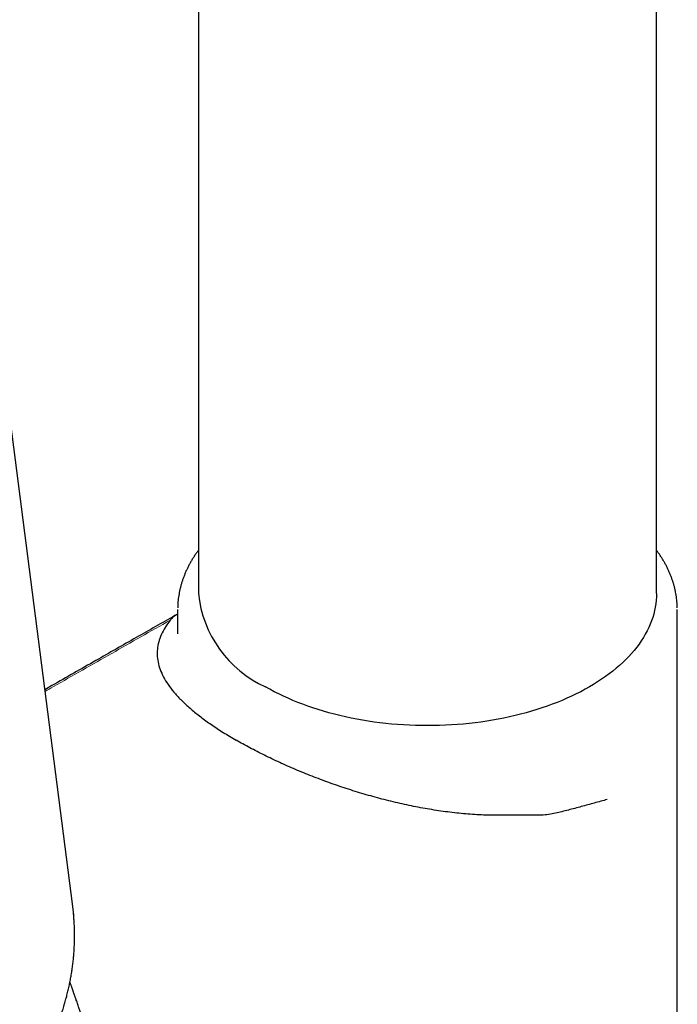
# Model space of a CAD drawing. Header units: millimetres. Extents: x 8 to 850, y 12 to 844.
# Tile 20 of 31: x 793 to 824, y 244 to 292. Entities that reach past the tile are written whole.
import ezdxf

# ---------------------------------------------------------------- set-up
doc = ezdxf.new("R2010")
doc.units = ezdxf.units.MM

msp = doc.modelspace()

# ---------------------------------------------------------------- linework, layer by layer
at = {"color": 7, "linetype": 'Continuous', "lineweight": 30}
for p, q in [((801.346, 395.605), (801.346, 264.183)), ((823.346, 264.183), (823.346, 395.605)), ((795.306, 249.147), (791.79, 276.437)), ((800.346, 263.409), (800.346, 262.246)), ((824.346, 239.999), (824.346, 263.409)), ((800.346, 263.197), (800.333, 263.19))]:
    msp.add_line(p, q, dxfattribs=at)
at = {"color": 7, "linetype": 'Continuous', "lineweight": 30, "flags": 128}
for points in [[(823.346, 264.183), (823.342, 264.017), (823.331, 263.851), (823.312, 263.685), (823.286, 263.519), (823.252, 263.354), (823.21, 263.19), (823.162, 263.026), (823.105, 262.863), (823.042, 262.701), (822.971, 262.54), (822.893, 262.38), (822.807, 262.221), (822.715, 262.063), (822.615, 261.907), (822.508, 261.753), (822.395, 261.6), (822.274, 261.449), (822.147, 261.3), (822.013, 261.153), (821.872, 261.008), (821.725, 260.865), (821.571, 260.725), (821.411, 260.586), (821.245, 260.451), (821.073, 260.317), (820.894, 260.187), (820.71, 260.059), (820.52, 259.934), (820.325, 259.812), (820.124, 259.693), (819.918, 259.577), (819.706, 259.464), (819.49, 259.354), (819.268, 259.248), (819.042, 259.145), (818.811, 259.046), (818.576, 258.95), (818.337, 258.857), (818.093, 258.769), (817.846, 258.684), (817.595, 258.602), (817.34, 258.525), (817.081, 258.452), (816.82, 258.382), (816.555, 258.316), (816.288, 258.255), (816.018, 258.197), (815.745, 258.144), (815.47, 258.094), (815.193, 258.049), (814.914, 258.008), (814.633, 257.972), (814.35, 257.939), (814.067, 257.911), (813.782, 257.887), (813.496, 257.868), (813.209, 257.853), (812.921, 257.842), (812.634, 257.835), (812.346, 257.833), (812.058, 257.835), (811.77, 257.842), (811.483, 257.853), (811.196, 257.868), (810.91, 257.887), (810.625, 257.911), (810.341, 257.939), (810.059, 257.972), (809.778, 258.008), (809.499, 258.049), (809.222, 258.094), (808.947, 258.144), (808.674, 258.197), (808.404, 258.255), (808.136, 258.316), (807.872, 258.382), (807.61, 258.452), (807.352, 258.525), (807.097, 258.602), (806.846, 258.684), (806.598, 258.769), (806.355, 258.857), (806.115, 258.95), (805.88, 259.046), (805.649, 259.145), (805.423, 259.248), (805.202, 259.354), (804.985, 259.464), (804.774, 259.577), (804.568, 259.693)], [(795.336, 248.893), (795.307, 249.141), (795.306, 249.147)]]:
    msp.add_lwpolyline(points, dxfattribs=at)
at = {"color": 8, "linetype": 'Continuous', "lineweight": 0, "flags": 128}
msp.add_lwpolyline([(794.868, 244.368), (794.994, 244.802), (795.102, 245.238), (795.194, 245.674), (795.268, 246.109), (795.325, 246.545), (795.365, 246.981), (795.388, 247.415), (795.394, 247.849), (795.382, 248.281), (795.353, 248.712), (795.336, 248.893)], dxfattribs=at)
at = {"color": 7, "linetype": 'Continuous', "lineweight": 30}
msp.add_arc((806.855, 264.735), 5.537, 185.7216, 245.5985, dxfattribs=at)
for points, knots in [([(801.346, 266.26), (801.316, 266.219), (801.252, 266.132), (801.161, 265.997), (801.071, 265.854), (800.986, 265.711), (800.906, 265.567), (800.831, 265.421), (800.762, 265.275), (800.698, 265.128), (800.639, 264.98), (800.585, 264.832), (800.537, 264.682), (800.494, 264.533), (800.457, 264.384), (800.425, 264.234), (800.398, 264.084), (800.377, 263.934), (800.361, 263.783), (800.351, 263.634), (800.348, 263.535), (800.347, 263.487)], [0, 0, 0, 0, 0.04737, 0.10118, 0.154888, 0.208509, 0.262055, 0.315544, 0.36899, 0.422409, 0.475591, 0.52887, 0.581899, 0.634717, 0.687369, 0.739897, 0.792349, 0.844772, 0.897208, 0.949698, 1, 1, 1, 1]), ([(824.345, 263.487), (824.345, 263.489), (824.345, 263.541), (824.34, 263.643), (824.329, 263.794), (824.313, 263.945), (824.291, 264.095), (824.264, 264.245), (824.232, 264.395), (824.195, 264.544), (824.152, 264.692), (824.104, 264.84), (824.051, 264.987), (823.992, 265.134), (823.928, 265.28), (823.859, 265.426), (823.784, 265.571), (823.704, 265.714), (823.62, 265.856), (823.53, 265.997), (823.439, 266.132), (823.375, 266.22), (823.346, 266.26)], [0, 0, 0, 0, 0.001718, 0.054189, 0.106712, 0.159223, 0.211729, 0.264202, 0.316675, 0.369168, 0.421708, 0.474323, 0.527038, 0.579876, 0.632859, 0.686007, 0.739338, 0.792918, 0.845685, 0.899025, 0.952693, 1, 1, 1, 1]), ([(800.284, 263.157), (800.259, 263.142), (799.616, 262.778), (798.326, 262.045), (796.358, 260.925), (794.894, 260.091), (794.077, 259.624), (793.964, 259.56)], [0, 0, 0, 0, 0.011931, 0.304396, 0.611408, 0.946174, 1, 1, 1, 1]), ([(799.982, 262.891), (799.899, 262.776), (799.733, 262.547), (799.553, 262.199), (799.427, 261.851), (799.362, 261.501), (799.359, 261.149), (799.415, 260.794), (799.532, 260.438), (799.707, 260.079), (799.941, 259.718), (800.232, 259.355), (800.58, 258.99), (800.984, 258.623), (801.444, 258.254), (801.959, 257.882), (802.524, 257.509), (802.943, 257.26), (803.153, 257.135)], [0, 0, 0, 0, 0.062102, 0.12433, 0.186614, 0.248943, 0.311322, 0.373747, 0.436203, 0.498675, 0.561148, 0.623614, 0.686078, 0.748561, 0.811107, 0.873788, 0.936706, 1, 1, 1, 1]), ([(800.333, 263.19), (800.267, 263.149), (800.133, 263.068), (800.033, 262.95), (799.982, 262.891)], [0, 0, 0, 0, 0.4966115, 1, 1, 1, 1]), ([(816.199, 253.529), (815.921, 253.527), (815.362, 253.524), (814.507, 253.566), (813.644, 253.644), (812.773, 253.759), (811.899, 253.91), (811.025, 254.092), (810.156, 254.305), (809.295, 254.545), (808.445, 254.809), (807.611, 255.096), (806.797, 255.402), (806.005, 255.725), (805.24, 256.062), (804.506, 256.412), (803.804, 256.77), (803.371, 257.013), (803.153, 257.135)], [0, 0, 0, 0, 0.062102, 0.12433, 0.186614, 0.248943, 0.311322, 0.373747, 0.436203, 0.498675, 0.561148, 0.623614, 0.686078, 0.748561, 0.811107, 0.873788, 0.936706, 1, 1, 1, 1]), ([(820.979, 254.285), (820.773, 254.23), (820.36, 254.119), (819.735, 253.947), (819.112, 253.777), (818.701, 253.677), (818.496, 253.626)], [0, 0, 0, 0, 0.25034, 0.500404, 0.750272, 1, 1, 1, 1]), ([(818.496, 253.626), (818.386, 253.605), (818.168, 253.561), (817.823, 253.534), (817.457, 253.53), (817.067, 253.537), (816.645, 253.535), (816.348, 253.531), (816.199, 253.529)], [0, 0, 0, 0, 0.16717, 0.334625, 0.502019, 0.668447, 0.833971, 1, 1, 1, 1]), ([(747.741, 236.753), (747.747, 236.744), (747.808, 236.668), (747.928, 236.524), (748.101, 236.323), (748.279, 236.124), (748.462, 235.926), (748.649, 235.731), (748.841, 235.538), (749.037, 235.347), (749.238, 235.159), (749.443, 234.972), (749.653, 234.788), (749.867, 234.607), (750.086, 234.428), (750.309, 234.251), (750.536, 234.077), (750.767, 233.905), (751.002, 233.736), (751.241, 233.569), (751.485, 233.406), (751.732, 233.244), (751.983, 233.086), (752.238, 232.93), (752.497, 232.777), (752.76, 232.627), (753.026, 232.48), (753.296, 232.335), (753.57, 232.193), (753.847, 232.055), (754.128, 231.919), (754.412, 231.786), (754.699, 231.656), (754.99, 231.53), (755.283, 231.406), (755.58, 231.286), (755.881, 231.168), (756.184, 231.054), (756.49, 230.943), (756.799, 230.835), (757.11, 230.73), (757.425, 230.628), (757.742, 230.53), (758.062, 230.435), (758.384, 230.343), (758.709, 230.255), (759.037, 230.17), (759.366, 230.088), (759.698, 230.01), (760.033, 229.935), (760.369, 229.863), (760.707, 229.795), (761.048, 229.73), (761.39, 229.669), (761.734, 229.611), (762.08, 229.556), (762.428, 229.505), (762.777, 229.458), (763.128, 229.413), (763.481, 229.373), (763.834, 229.336), (764.19, 229.302), (764.546, 229.272), (764.904, 229.245), (765.262, 229.222), (765.622, 229.203), (765.983, 229.187), (766.344, 229.175), (766.707, 229.166), (767.07, 229.16), (767.434, 229.158), (767.798, 229.16), (768.163, 229.165), (768.529, 229.174), (768.894, 229.186), (769.26, 229.202), (769.626, 229.222), (769.993, 229.245), (770.359, 229.271), (770.725, 229.301), (771.092, 229.334), (771.458, 229.371), (771.823, 229.412), (772.189, 229.456), (772.554, 229.503), (772.918, 229.554), (773.282, 229.608), (773.645, 229.666), (774.008, 229.727), (774.37, 229.792), (774.731, 229.86), (775.091, 229.931), (775.45, 230.006), (775.807, 230.084), (776.164, 230.166), (776.519, 230.251), (776.873, 230.339), (777.226, 230.43), (777.577, 230.525), (777.927, 230.623), (778.275, 230.724), (778.621, 230.829), (778.966, 230.936), (779.308, 231.047), (779.649, 231.161), (779.988, 231.278), (780.324, 231.398), (780.659, 231.521), (780.991, 231.647), (781.321, 231.777), (781.649, 231.909), (781.974, 232.044), (782.297, 232.182), (782.618, 232.323), (782.935, 232.467), (783.25, 232.614), (783.563, 232.764), (783.872, 232.916), (784.179, 233.071), (784.482, 233.229), (784.783, 233.39), (785.08, 233.553), (785.375, 233.719), (785.666, 233.887), (785.954, 234.058), (786.239, 234.232), (786.52, 234.408), (786.798, 234.586), (787.072, 234.767), (787.343, 234.951), (787.61, 235.136), (787.873, 235.324), (788.133, 235.514), (788.389, 235.707), (788.641, 235.901), (788.889, 236.098), (789.133, 236.297), (789.373, 236.498), (789.61, 236.7), (789.842, 236.905), (790.07, 237.112), (790.293, 237.321), (790.513, 237.531), (790.728, 237.744), (790.939, 237.958), (791.145, 238.173), (791.347, 238.391), (791.544, 238.61), (791.737, 238.831), (791.926, 239.053), (792.109, 239.276), (792.288, 239.501), (792.463, 239.728), (792.633, 239.956), (792.797, 240.185), (792.958, 240.415), (793.113, 240.646), (793.263, 240.879), (793.409, 241.113), (793.549, 241.347), (793.685, 241.583), (793.815, 241.82), (793.941, 242.057), (794.061, 242.295), (794.177, 242.535), (794.287, 242.774), (794.392, 243.015), (794.493, 243.256), (794.587, 243.497), (794.677, 243.74), (794.762, 243.982), (794.841, 244.225), (794.915, 244.469), (794.984, 244.712), (795.047, 244.956), (795.105, 245.2), (795.158, 245.444), (795.206, 245.689), (795.248, 245.933), (795.285, 246.177), (795.317, 246.421), (795.343, 246.665), (795.365, 246.909), (795.38, 247.153), (795.391, 247.396), (795.396, 247.639), (795.395, 247.882), (795.39, 248.124), (795.379, 248.366), (795.362, 248.607), (795.348, 248.782), (795.337, 248.875), (795.336, 248.889)], [0, 0, 0, 0, 0.0006327, 0.0059322, 0.0112331, 0.0165352, 0.0218386, 0.0271431, 0.0324488, 0.0377556, 0.0430633, 0.0483721, 0.0536818, 0.0589923, 0.0643036, 0.0696157, 0.0749285, 0.0802419, 0.0855559, 0.0908705, 0.0961856, 0.1015011, 0.1068171, 0.1121334, 0.11745, 0.122767, 0.1280842, 0.1334016, 0.1387192, 0.144037, 0.1493549, 0.1546729, 0.159991, 0.1653092, 0.1706274, 0.1759457, 0.1812639, 0.1865821, 0.1919003, 0.1972184, 0.2025365, 0.2078545, 0.2131725, 0.2184903, 0.2238081, 0.2291257, 0.2344433, 0.2397608, 0.2450781, 0.2503953, 0.2557125, 0.2610294, 0.2663463, 0.2716631, 0.2769797, 0.2822962, 0.2876126, 0.2929289, 0.2982451, 0.3035611, 0.308877, 0.3141929, 0.3195086, 0.3248242, 0.3301397, 0.3354551, 0.3407705, 0.3460857, 0.3514009, 0.3567159, 0.362031, 0.3673459, 0.3726608, 0.3779756, 0.3832903, 0.388605, 0.3939197, 0.3992343, 0.4045489, 0.4098635, 0.415178, 0.4204925, 0.425807, 0.4311215, 0.436436, 0.4417505, 0.447065, 0.4523795, 0.4576941, 0.4630086, 0.4683232, 0.4736379, 0.4789525, 0.4842672, 0.489582, 0.4948968, 0.5002117, 0.5055267, 0.5108417, 0.5161568, 0.5214719, 0.5267872, 0.5321026, 0.537418, 0.5427336, 0.5480492, 0.553365, 0.5586808, 0.5639968, 0.5693129, 0.5746291, 0.5799455, 0.585262, 0.5905786, 0.5958953, 0.6012121, 0.6065291, 0.6118463, 0.6171635, 0.6224809, 0.6277984, 0.633116, 0.6384338, 0.6437517, 0.6490697, 0.6543878, 0.6597061, 0.6650244, 0.6703428, 0.6756613, 0.6809799, 0.6862986, 0.6916173, 0.696936, 0.7022548, 0.7075736, 0.7128923, 0.718211, 0.7235297, 0.7288483, 0.7341668, 0.7394851, 0.7448033, 0.7501213, 0.7554391, 0.7607567, 0.7660739, 0.7713908, 0.7767073, 0.7820234, 0.7873391, 0.7926542, 0.7979688, 0.8032828, 0.8085962, 0.8139088, 0.8192207, 0.8245317, 0.8298419, 0.8351511, 0.8404594, 0.8457666, 0.8510728, 0.8563778, 0.8616815, 0.8669841, 0.8722853, 0.8775852, 0.8828838, 0.8881809, 0.8934766, 0.8987708, 0.9040635, 0.9093548, 0.9146445, 0.9199328, 0.9252195, 0.9305049, 0.9357888, 0.9410713, 0.9463524, 0.9516323, 0.956911, 0.9621885, 0.967465, 0.9727405, 0.9780151, 0.983289, 0.9885623, 0.993835, 0.9991073, 1, 1, 1, 1]), ([(796.453, 241.887), (796.453, 241.888), (796.446, 241.907), (796.432, 241.947), (796.411, 242.005), (796.39, 242.065), (796.371, 242.119), (796.352, 242.172), (796.333, 242.226), (796.312, 242.286), (796.285, 242.363), (796.251, 242.458), (796.209, 242.576), (796.166, 242.698), (796.123, 242.819), (796.083, 242.933), (796.043, 243.045), (796.011, 243.137), (795.986, 243.208), (795.969, 243.257), (795.952, 243.304), (795.938, 243.345), (795.925, 243.379), (795.913, 243.416), (795.897, 243.459), (795.879, 243.513), (795.858, 243.571), (795.837, 243.631), (795.817, 243.688), (795.8, 243.736), (795.785, 243.78), (795.769, 243.824), (795.752, 243.873), (795.734, 243.924), (795.712, 243.986), (795.686, 244.062), (795.654, 244.152), (795.621, 244.245), (795.587, 244.342), (795.551, 244.444), (795.515, 244.549), (795.484, 244.636), (795.46, 244.707), (795.441, 244.761), (795.422, 244.814), (795.405, 244.864), (795.389, 244.91), (795.374, 244.953), (795.358, 244.998), (795.341, 245.047), (795.324, 245.097), (795.307, 245.145), (795.289, 245.197), (795.269, 245.255), (795.247, 245.318), (795.225, 245.38), (795.206, 245.434), (795.189, 245.482), (795.179, 245.512), (795.174, 245.527), (795.174, 245.527)], [0, 0, 0, 0, 0.000881, 0.015789, 0.032371, 0.049391, 0.064372, 0.077305, 0.092868, 0.108835, 0.127212, 0.155763, 0.186921, 0.224594, 0.256584, 0.2863, 0.318368, 0.349162, 0.36219, 0.376331, 0.389814, 0.401043, 0.410013, 0.418438, 0.430999, 0.446078, 0.462244, 0.479354, 0.49546, 0.508694, 0.519465, 0.531136, 0.545124, 0.559818, 0.573458, 0.59653, 0.622212, 0.647262, 0.673358, 0.702261, 0.73169, 0.759279, 0.774612, 0.789601, 0.804312, 0.818456, 0.83076, 0.841867, 0.85396, 0.867884, 0.882031, 0.895168, 0.907758, 0.924741, 0.942706, 0.959702, 0.976048, 0.987322, 0.999563, 1, 1, 1, 1])]:
    msp.add_open_spline(points, degree=3, knots=knots, dxfattribs=at)
at = {"color": 8, "linetype": 'Continuous', "lineweight": 0}
msp.add_open_spline([(799.983, 262.895), (799.048, 262.364), (797.177, 261.301), (795.175, 260.161), (794.11, 259.553), (793.975, 259.476)], degree=3, knots=[0, 0, 0, 0, 0.4662604, 0.9325237, 1, 1, 1, 1], dxfattribs=at)

doc.saveas('drawing.dxf')
